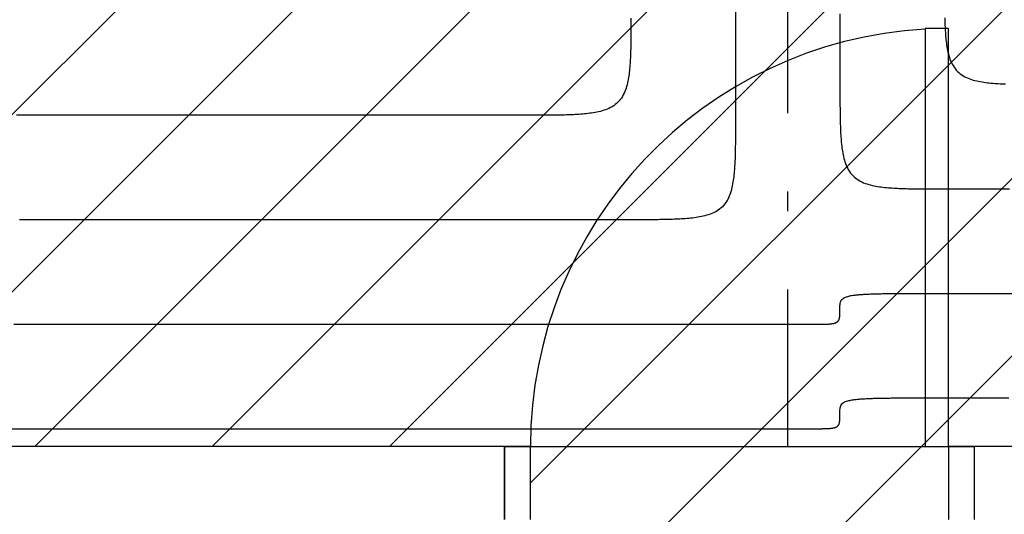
# Model space of a CAD drawing. Extents: x 997 to 109698, y 921 to 94021.
# Tile 190 of 256: x 17070 to 18954, y 22306 to 23253. Entities that reach past the tile are written whole.
import ezdxf

# ---------------------------------------------------------------- set-up
doc = ezdxf.new("R2010")
doc.units = 0
doc.header["$MEASUREMENT"] = 0
for name, color, linetype in [('12', 7, 'CONTINUOUS'), ('28', 7, 'CONTINUOUS'), ('40', 7, 'CONTINUOUS')]:
    doc.layers.add(name, color=color, linetype=linetype)

msp = doc.modelspace()

# ---------------------------------------------------------------- linework, layer by layer
at = {"layer": '12', "color": 5}
for points in [[(18439.743861, 23275.627187), (18439.74386, 23241.33238), (18439.74386, 23207.037572), (18439.74386, 23172.742764), (18439.74386, 23138.447956), (18439.74386, 23104.153149), (18439.74386, 23069.858341)], [(18840.285749, 23256.213278), (18840.384205, 23252.75226), (18840.496149, 23249.291586), (18840.622679, 23245.831301), (18840.764893, 23242.371447), (18840.92389, 23238.912067), (18841.100988, 23235.453256), (18841.298836, 23231.995405), (18841.520568, 23228.539018), (18841.769319, 23225.084596), (18842.048225, 23221.632642), (18842.360421, 23218.183658), (18842.709043, 23214.738148), (18843.097225, 23211.296613), (18843.528104, 23207.859557), (18844.00488, 23204.427513), (18844.533083, 23201.002144), (18845.121144, 23197.586518), (18845.77768, 23194.183794), (18846.511305, 23190.797129), (18847.330634, 23187.42968), (18848.244283, 23184.084605), (18849.260867, 23180.765061), (18850.389411, 23177.475681), (18851.641114, 23174.228894), (18853.027892, 23171.039704), (18854.56166, 23167.923113), (18856.254333, 23164.894125), (18858.117827, 23161.967742), (18860.16211, 23159.158681), (18862.382415, 23156.479486), (18864.767228, 23153.941709), (18867.305005, 23151.556895), (18869.9842, 23149.336592), (18872.793261, 23147.292308), (18875.719644, 23145.428814), (18878.748632, 23143.736141), (18881.865223, 23142.202373), (18885.054413, 23140.815595), (18888.3012, 23139.563892), (18891.590581, 23138.435348), (18894.910124, 23137.418765), (18898.2552, 23136.505116), (18901.622648, 23135.685786), (18905.009313, 23134.952161), (18908.412037, 23134.295625), (18911.827663, 23133.707564), (18915.253032, 23133.179362), (18918.685076, 23132.702585), (18922.122132, 23132.271707), (18925.563667, 23131.883524), (18929.009177, 23131.534902), (18932.45816, 23131.222706), (18935.910114, 23130.9438), (18939.364537, 23130.695049), (18942.820924, 23130.473317), (18946.278775, 23130.275469), (18949.737586, 23130.098371), (18953.196966, 23129.939375), (18956.65682, 23129.797161)], [(18439.74386, 23069.858341), (18439.743981, 23066.396044), (18439.744091, 23062.933746), (18439.743806, 23059.471446), (18439.742747, 23056.009146), (18439.740533, 23052.546847), (18439.736782, 23049.084551), (18439.731112, 23045.622258), (18439.723143, 23042.15997), (18439.712494, 23038.697689), (18439.698783, 23035.235415), (18439.681628, 23031.773149), (18439.66065, 23028.310893), (18439.635466, 23024.848648), (18439.605695, 23021.386415), (18439.570926, 23017.924197), (18439.530347, 23014.462021), (18439.482866, 23010.99993), (18439.427386, 23007.537967), (18439.362809, 23004.076174), (18439.288037, 23000.614597), (18439.201972, 22997.153277), (18439.103516, 22993.692259), (18438.991572, 22990.231586), (18438.865042, 22986.771301), (18438.722827, 22983.311446), (18438.563831, 22979.852067), (18438.386733, 22976.393256), (18438.188885, 22972.935405), (18437.967153, 22969.479017), (18437.718402, 22966.024595), (18437.439496, 22962.572641), (18437.1273, 22959.123658), (18436.778678, 22955.678148), (18436.390496, 22952.236613), (18435.959617, 22948.799556), (18435.482841, 22945.367513), (18434.954638, 22941.942143), (18434.366576, 22938.526518), (18433.710041, 22935.123794), (18432.976416, 22931.737129), (18432.157086, 22928.36968), (18431.243437, 22925.024605), (18430.226854, 22921.705061), (18429.09831, 22918.41568), (18427.846607, 22915.168894), (18426.459829, 22911.979704), (18424.926061, 22908.863113), (18423.233388, 22905.834125), (18421.369894, 22902.907742), (18419.32561, 22900.09868), (18417.105306, 22897.419486), (18414.720493, 22894.881709), (18412.182715, 22892.496895), (18409.503521, 22890.276591), (18406.69446, 22888.232308), (18403.768077, 22886.368814), (18400.739088, 22884.676141), (18397.622497, 22883.142373), (18394.433307, 22881.755595), (18391.186521, 22880.503892), (18387.89714, 22879.375348), (18384.577596, 22878.358764), (18381.232521, 22877.445115), (18377.865072, 22876.625786), (18374.478408, 22875.892161), (18371.075683, 22875.235625), (18367.660058, 22874.647564), (18364.234689, 22874.119361), (18360.802645, 22873.642585), (18357.365589, 22873.211706), (18353.924054, 22872.823524), (18350.478544, 22872.474902), (18347.02956, 22872.162706), (18343.577606, 22871.8838), (18340.123184, 22871.635049), (18336.666797, 22871.413317), (18333.208946, 22871.215469), (18329.750135, 22871.03837), (18326.290755, 22870.879374), (18322.830901, 22870.73716), (18319.370615, 22870.61063), (18315.909942, 22870.498686), (18312.448924, 22870.40023), (18308.987605, 22870.314165), (18305.526027, 22870.239393), (18302.064235, 22870.174815), (18298.602272, 22870.119335), (18295.140181, 22870.071855), (18291.678005, 22870.031276), (18288.215787, 22869.996507), (18284.753554, 22869.966736), (18281.291309, 22869.941552), (18277.829053, 22869.920573), (18274.366787, 22869.903419), (18270.904513, 22869.889708), (18267.442231, 22869.879058), (18263.979943, 22869.871089), (18260.517651, 22869.86542), (18257.055354, 22869.861668), (18253.593056, 22869.859454), (18250.130756, 22869.858395), (18246.668456, 22869.858111), (18243.206157, 22869.85822), (18239.74386, 22869.858341)], [(18239.74386, 22869.858341), (18226.134726, 22869.858341), (18212.525591, 22869.858341), (18198.916457, 22869.858341), (18185.307322, 22869.858341), (18171.698187, 22869.858341), (18158.089053, 22869.858341), (18144.479918, 22869.858341), (18130.870784, 22869.858341), (18117.261649, 22869.858341), (18103.652514, 22869.858341), (18090.04338, 22869.858341), (18076.434245, 22869.858341), (18062.82511, 22869.858341), (18049.215976, 22869.858341), (18035.606841, 22869.858341), (18021.997707, 22869.858341), (18008.388572, 22869.858341), (17994.779437, 22869.858341), (17981.170303, 22869.858341), (17967.561168, 22869.858341), (17953.952034, 22869.858341), (17940.342899, 22869.858341), (17926.733764, 22869.858341), (17913.12463, 22869.858341), (17899.515495, 22869.858341), (17885.90636, 22869.858341), (17872.297226, 22869.858341), (17858.688091, 22869.858341), (17845.078957, 22869.858341), (17831.469822, 22869.858341), (17817.860687, 22869.858341), (17804.251553, 22869.858341), (17790.642418, 22869.858341), (17777.033284, 22869.858341), (17763.424149, 22869.858341), (17749.815014, 22869.858341), (17736.20588, 22869.858341), (17722.596745, 22869.858341), (17708.98761, 22869.858341), (17695.378476, 22869.858341), (17681.769341, 22869.858341), (17668.160207, 22869.858341), (17654.551072, 22869.858341), (17640.941937, 22869.858341), (17627.332803, 22869.858341), (17613.723668, 22869.858341), (17600.114533, 22869.858341), (17586.505399, 22869.858341), (17572.896264, 22869.858341), (17559.28713, 22869.858341), (17545.677995, 22869.858341), (17532.06886, 22869.858341), (17518.459726, 22869.858341), (17504.850591, 22869.858341), (17491.241457, 22869.858341), (17477.632322, 22869.858341), (17464.023187, 22869.858341), (17450.414053, 22869.858341), (17436.804918, 22869.858341), (17423.195784, 22869.858341), (17409.586649, 22869.858341), (17395.977514, 22869.858341), (17382.36838, 22869.858341), (17368.759245, 22869.858341), (17355.15011, 22869.858341), (17341.540976, 22869.858341), (17327.931841, 22869.858342), (17314.322707, 22869.858341), (17300.713572, 22869.858341), (17287.104438, 22869.858341), (17273.495303, 22869.858341), (17259.886168, 22869.858341), (17246.277033, 22869.858341), (17232.667899, 22869.858341), (17219.058764, 22869.858341), (17205.44963, 22869.858341), (17191.840495, 22869.858341), (17178.231361, 22869.858341), (17164.622226, 22869.858341), (17151.013091, 22869.858341), (17137.403957, 22869.858341), (17123.794822, 22869.858341), (17110.185687, 22869.858341), (17096.576553, 22869.858341), (17082.967418, 22869.858341), (17069.358283, 22869.858341)], [(18639.74386, 22699.388341), (18639.745611, 22701.471807), (18639.767265, 22703.554714), (18639.833423, 22705.638843), (18639.969537, 22707.72544), (18640.223063, 22709.802023), (18640.664877, 22711.841487), (18641.364676, 22713.814903), (18642.349125, 22715.672578), (18643.606886, 22717.346482), (18645.119575, 22718.779192), (18646.83397, 22719.981551), (18648.68376, 22720.990047), (18650.605222, 22721.840523), (18652.567493, 22722.560117), (18654.562183, 22723.170017), (18656.581334, 22723.691294), (18658.616991, 22724.145022), (18660.662489, 22724.549119), (18662.715691, 22724.91045), (18664.775451, 22725.233463), (18666.840622, 22725.522604), (18668.910059, 22725.782321), (18670.982614, 22726.01706), (18673.057154, 22726.23123), (18675.132984, 22726.427879), (18677.209958, 22726.608344), (18679.287967, 22726.773852), (18681.3669, 22726.925631), (18683.446649, 22727.06491), (18685.527103, 22727.192917), (18687.608153, 22727.310879), (18689.689689, 22727.420025), (18691.7716, 22727.52158), (18693.853805, 22727.616498), (18695.936276, 22727.705175), (18698.018991, 22727.78794), (18700.10193, 22727.865125), (18702.18507, 22727.937057), (18704.26839, 22728.004066), (18706.35187, 22728.066483), (18708.435489, 22728.124638), (18710.519224, 22728.178859), (18712.603055, 22728.229477), (18714.68696, 22728.276822), (18716.770918, 22728.321222), (18718.854912, 22728.362965), (18720.938937, 22728.402191), (18723.022991, 22728.439006), (18725.107073, 22728.473517), (18727.19118, 22728.505831), (18729.275313, 22728.536054), (18731.359467, 22728.564294), (18733.443643, 22728.590657), (18735.527838, 22728.615249), (18737.61205, 22728.638178), (18739.696278, 22728.65955), (18741.780521, 22728.679473), (18743.864776, 22728.698052), (18745.949041, 22728.715395), (18748.033316, 22728.731608), (18750.117598, 22728.746798), (18752.201887, 22728.76104), (18754.286181, 22728.774373), (18756.370481, 22728.78683), (18758.454787, 22728.798448), (18760.539096, 22728.809261), (18762.623411, 22728.819305), (18764.70773, 22728.828613), (18766.792052, 22728.837222), (18768.876378, 22728.845165), (18770.960707, 22728.852479), (18773.045039, 22728.859198), (18775.129373, 22728.865357), (18777.213709, 22728.870992), (18779.298047, 22728.876136), (18781.382386, 22728.880825), (18783.466726, 22728.885095), (18785.551067, 22728.88898), (18787.635408, 22728.892514), (18789.719749, 22728.895734), (18791.804089, 22728.898672), (18793.88843, 22728.901345), (18795.972769, 22728.903766), (18798.057108, 22728.905947), (18800.141447, 22728.907901), (18802.225786, 22728.909641), (18804.310124, 22728.911178), (18806.394462, 22728.912525), (18808.4788, 22728.913694), (18810.563138, 22728.914698), (18812.647475, 22728.915549), (18814.731812, 22728.916259), (18816.81615, 22728.916842), (18818.900487, 22728.917309), (18820.984824, 22728.917672), (18823.069161, 22728.917945), (18825.153498, 22728.918139), (18827.237835, 22728.918267), (18829.322172, 22728.918342), (18831.40651, 22728.918374), (18833.490847, 22728.918379), (18835.575185, 22728.918366), (18837.659522, 22728.91835), (18839.74386, 22728.918341)], [(18839.74386, 22728.918341), (18862.477514, 22728.918341), (18885.211168, 22728.918341), (18907.944822, 22728.918341), (18930.678476, 22728.918342), (18953.41213, 22728.918341), (18976.145784, 22728.918341)], [(18589.74386, 22669.858341), (18590.435869, 22669.858328), (18591.127877, 22669.858307), (18591.819885, 22669.858308), (18592.511893, 22669.85836), (18593.203901, 22669.858493), (18593.895909, 22669.858733), (18594.587916, 22669.859112), (18595.279924, 22669.859657), (18595.971931, 22669.860397), (18596.663938, 22669.861363), (18597.355945, 22669.862582), (18598.047953, 22669.864084), (18598.739959, 22669.865898), (18599.431966, 22669.868052), (18600.123973, 22669.870576), (18600.81598, 22669.873498), (18601.507987, 22669.876848), (18602.199993, 22669.880655), (18602.891999, 22669.884957), (18603.584003, 22669.889828), (18604.276002, 22669.895351), (18604.967995, 22669.901607), (18605.659979, 22669.908679), (18606.351952, 22669.916648), (18607.043912, 22669.925597), (18607.735857, 22669.935607), (18608.427784, 22669.946762), (18609.119691, 22669.959142), (18609.811577, 22669.97283), (18610.503439, 22669.987909), (18611.195274, 22670.004459), (18611.887082, 22670.022563), (18612.578858, 22670.042305), (18613.270595, 22670.063826), (18613.962272, 22670.087363), (18614.653867, 22670.113165), (18615.345359, 22670.141476), (18616.036726, 22670.172544), (18616.727947, 22670.206614), (18617.419, 22670.243934), (18618.109865, 22670.284749), (18618.800519, 22670.329306), (18619.490941, 22670.377853), (18620.18111, 22670.430634), (18620.871, 22670.487907), (18621.56052, 22670.550167), (18622.249509, 22670.618128), (18622.937809, 22670.692515), (18623.625259, 22670.77405), (18624.311698, 22670.863457), (18624.996966, 22670.961461), (18625.680903, 22671.068785), (18626.363348, 22671.186153), (18627.044138, 22671.314293), (18627.722843, 22671.454378), (18628.39854, 22671.608393), (18629.07026, 22671.778409), (18629.737028, 22671.966498), (18630.397873, 22672.17473), (18631.051822, 22672.405178), (18631.697902, 22672.659912), (18632.334464, 22672.941036), (18632.957884, 22673.250748), (18633.564179, 22673.591264), (18634.149369, 22673.964797), (18634.709471, 22674.373564), (18635.240523, 22674.819732), (18635.73948, 22675.303199), (18636.204588, 22675.820665), (18636.634192, 22676.36859), (18637.026637, 22676.943435), (18637.380267, 22677.541659), (18637.694586, 22678.159878), (18637.972326, 22678.795139), (18638.216785, 22679.444568), (18638.431256, 22680.105288), (18638.619035, 22680.774422), (18638.783408, 22681.449112), (18638.927118, 22682.12741), (18639.052086, 22682.808752), (18639.160167, 22683.492689), (18639.253214, 22684.178772), (18639.333081, 22684.866553), (18639.401621, 22685.555581), (18639.460683, 22686.24541), (18639.511695, 22686.935731), (18639.555394, 22687.626466), (18639.592453, 22688.317556), (18639.623542, 22689.008945), (18639.649332, 22689.700575), (18639.670497, 22690.392389), (18639.687707, 22691.084329), (18639.701634, 22691.776338), (18639.712933, 22692.46836), (18639.722022, 22693.160373), (18639.729145, 22693.852378), (18639.734537, 22694.544376), (18639.738439, 22695.23637), (18639.741087, 22695.928362), (18639.74272, 22696.620353), (18639.743576, 22697.312344), (18639.743893, 22698.004338), (18639.743908, 22698.696337), (18639.74386, 22699.388341)], [(17058.553476, 22669.858341), (17080.335687, 22669.858341), (17102.117899, 22669.858341), (17123.90011, 22669.858341), (17145.682322, 22669.858341), (17167.464533, 22669.858341), (17189.246745, 22669.858341), (17211.028956, 22669.858341), (17232.811168, 22669.858341), (17254.59338, 22669.858341), (17276.375591, 22669.858341), (17298.157803, 22669.858341), (17319.940014, 22669.858341), (17341.722226, 22669.858341), (17363.504437, 22669.858341), (17385.286649, 22669.858341), (17407.06886, 22669.858341), (17428.851072, 22669.858341), (17450.633284, 22669.858341), (17472.415495, 22669.858341), (17494.197707, 22669.858341), (17515.979918, 22669.858341), (17537.76213, 22669.858341), (17559.544341, 22669.858341), (17581.326553, 22669.858341), (17603.108764, 22669.858341), (17624.890976, 22669.858341), (17646.673187, 22669.858341), (17668.455399, 22669.858341), (17690.23761, 22669.858341), (17712.019822, 22669.858341), (17733.802034, 22669.858341), (17755.584245, 22669.858341), (17777.366457, 22669.858341), (17799.148668, 22669.858341), (17820.93088, 22669.858341), (17842.713091, 22669.858341), (17864.495303, 22669.858341), (17886.277514, 22669.858341), (17908.059726, 22669.858341), (17929.841937, 22669.858341), (17951.624149, 22669.858341), (17973.40636, 22669.858341), (17995.188572, 22669.858341), (18016.970783, 22669.858341), (18038.752995, 22669.858341), (18060.535207, 22669.858341), (18082.317418, 22669.858341), (18104.09963, 22669.858341), (18125.881841, 22669.858341), (18147.664053, 22669.858341), (18169.446264, 22669.858341), (18191.228476, 22669.858341), (18213.010687, 22669.858341), (18234.792899, 22669.858341), (18256.57511, 22669.858341), (18278.357322, 22669.858341), (18300.139533, 22669.858341), (18321.921745, 22669.858341), (18343.703956, 22669.858341), (18365.486168, 22669.858341), (18387.26838, 22669.858341), (18409.050591, 22669.858341), (18430.832803, 22669.858341), (18452.615014, 22669.858341), (18474.397226, 22669.858341), (18496.179437, 22669.858341), (18517.961649, 22669.858341), (18539.74386, 22669.858341)], [(18539.74386, 22669.858341), (18540.22463, 22669.858341), (18540.705399, 22669.858341), (18541.186168, 22669.858341), (18541.666937, 22669.858341), (18542.147707, 22669.858341), (18542.628476, 22669.858341), (18543.109245, 22669.858341), (18543.590014, 22669.858341), (18544.070784, 22669.858341), (18544.551553, 22669.858341), (18545.032322, 22669.858341), (18545.513091, 22669.858341), (18545.99386, 22669.858341), (18546.47463, 22669.858341), (18546.955399, 22669.858341), (18547.436168, 22669.858341), (18547.916937, 22669.858341), (18548.397707, 22669.858341), (18548.878476, 22669.858341), (18549.359245, 22669.858341), (18549.840014, 22669.858341), (18550.320783, 22669.858341), (18550.801553, 22669.858341), (18551.282322, 22669.858341), (18551.763091, 22669.858341), (18552.24386, 22669.858341), (18552.72463, 22669.858341), (18553.205399, 22669.858341), (18553.686168, 22669.858341), (18554.166937, 22669.858341), (18554.647707, 22669.858341), (18555.128476, 22669.858341), (18555.609245, 22669.858341), (18556.090014, 22669.858341), (18556.570783, 22669.858341), (18557.051553, 22669.858341), (18557.532322, 22669.858341), (18558.013091, 22669.858341), (18558.49386, 22669.858341), (18558.97463, 22669.858341), (18559.455399, 22669.858341), (18559.936168, 22669.858341), (18560.416937, 22669.858341), (18560.897706, 22669.858341), (18561.378476, 22669.858341), (18561.859245, 22669.858341), (18562.340014, 22669.858341), (18562.820783, 22669.858341), (18563.301553, 22669.858341), (18563.782322, 22669.858341), (18564.263091, 22669.858341), (18564.74386, 22669.858341), (18565.22463, 22669.858341), (18565.705399, 22669.858341), (18566.186168, 22669.858341), (18566.666937, 22669.858341), (18567.147707, 22669.858341), (18567.628476, 22669.858341), (18568.109245, 22669.858341), (18568.590014, 22669.858341), (18569.070784, 22669.858341), (18569.551553, 22669.858341), (18570.032322, 22669.858341), (18570.513091, 22669.858341), (18570.99386, 22669.858341), (18571.47463, 22669.858341), (18571.955399, 22669.858341), (18572.436168, 22669.858341), (18572.916937, 22669.858341), (18573.397707, 22669.858341), (18573.878476, 22669.858341), (18574.359245, 22669.858341), (18574.840014, 22669.858341), (18575.320784, 22669.858341), (18575.801553, 22669.858341), (18576.282322, 22669.858341), (18576.763091, 22669.858341), (18577.24386, 22669.858341), (18577.72463, 22669.858341), (18578.205399, 22669.858341), (18578.686168, 22669.858341), (18579.166938, 22669.858341), (18579.647707, 22669.858341), (18580.128476, 22669.858341), (18580.609245, 22669.858341), (18581.090014, 22669.858341), (18581.570784, 22669.858341), (18582.051553, 22669.858341), (18582.532322, 22669.858341), (18583.013091, 22669.858341), (18583.49386, 22669.858341), (18583.97463, 22669.858341), (18584.455399, 22669.858341), (18584.936168, 22669.858341), (18585.416937, 22669.858341), (18585.897706, 22669.858341), (18586.378476, 22669.858341), (18586.859245, 22669.858341), (18587.340014, 22669.858341), (18587.820784, 22669.858341), (18588.301553, 22669.858341), (18588.782322, 22669.858341), (18589.263091, 22669.858341), (18589.74386, 22669.858341)]]:
    msp.add_lwpolyline(points, dxfattribs=at)
at = {"layer": '12', "color": 6}
for points in [[(18639.743861, 23263.826034), (18639.74386, 23230.099111), (18639.74386, 23196.372188), (18639.743861, 23162.645265), (18639.74386, 23128.918341)], [(18239.742748, 23256.009146), (18239.740533, 23252.546847), (18239.736782, 23249.084551), (18239.731112, 23245.622258), (18239.723143, 23242.159971), (18239.712494, 23238.697689), (18239.698783, 23235.235415), (18239.681628, 23231.773149), (18239.66065, 23228.310893), (18239.635466, 23224.848648), (18239.605695, 23221.386415), (18239.570926, 23217.924197), (18239.530347, 23214.462021), (18239.482866, 23210.99993), (18239.427386, 23207.537966), (18239.362809, 23204.076175), (18239.288036, 23200.614597), (18239.201972, 23197.153278), (18239.103516, 23193.69226), (18238.991572, 23190.231586), (18238.865042, 23186.771301), (18238.722827, 23183.311446), (18238.563831, 23179.852067), (18238.386733, 23176.393256), (18238.188885, 23172.935405), (18237.967153, 23169.479017), (18237.718402, 23166.024595), (18237.439496, 23162.572642), (18237.1273, 23159.123658), (18236.778678, 23155.678148), (18236.390495, 23152.236613), (18235.959616, 23148.799557), (18235.48284, 23145.367512), (18234.954638, 23141.942143), (18234.366577, 23138.526518), (18233.710041, 23135.123794), (18232.976416, 23131.737129), (18232.157086, 23128.36968), (18231.243437, 23125.024605), (18230.226854, 23121.705061), (18229.09831, 23118.415681), (18227.846607, 23115.168894), (18226.459829, 23111.979704), (18224.926061, 23108.863113), (18223.233388, 23105.834125), (18221.369894, 23102.907742), (18219.32561, 23100.09868), (18217.105306, 23097.419486), (18214.720493, 23094.881709), (18212.182716, 23092.496895), (18209.503521, 23090.276591), (18206.69446, 23088.232308), (18203.768077, 23086.368814), (18200.739088, 23084.676141), (18197.622498, 23083.142372), (18194.433307, 23081.755595), (18191.186521, 23080.503892), (18187.89714, 23079.375348), (18184.577596, 23078.358764), (18181.232521, 23077.445115), (18177.865073, 23076.625786), (18174.478407, 23075.892161), (18171.075684, 23075.235625), (18167.660058, 23074.647563), (18164.234689, 23074.119361), (18160.802645, 23073.642585), (18157.365589, 23073.211706), (18153.924054, 23072.823524), (18150.478544, 23072.474902), (18147.02956, 23072.162706), (18143.577606, 23071.8838), (18140.123184, 23071.635048), (18136.666797, 23071.413317), (18133.208946, 23071.215469), (18129.750135, 23071.03837), (18126.290755, 23070.879374), (18122.830901, 23070.73716), (18119.370615, 23070.61063), (18115.909942, 23070.498686), (18112.448924, 23070.40023), (18108.987605, 23070.314165), (18105.526027, 23070.239393), (18102.064235, 23070.174816), (18098.602272, 23070.119335), (18095.140181, 23070.071855), (18091.678004, 23070.031276), (18088.215787, 23069.996507), (18084.753554, 23069.966736), (18081.291309, 23069.941552), (18077.829053, 23069.920573), (18074.366787, 23069.903419), (18070.904513, 23069.889708), (18067.442231, 23069.879058), (18063.979943, 23069.871089), (18060.517651, 23069.86542), (18057.055354, 23069.861668), (18053.593056, 23069.859454), (18050.130756, 23069.858395), (18046.668456, 23069.858111), (18043.206157, 23069.85822), (18039.74386, 23069.858341)], [(18639.74386, 23128.918341), (18639.743739, 23125.456045), (18639.74363, 23121.993746), (18639.743914, 23118.531446), (18639.744973, 23115.069146), (18639.747188, 23111.606847), (18639.750939, 23108.144551), (18639.756609, 23104.682258), (18639.764577, 23101.219971), (18639.775227, 23097.757689), (18639.788938, 23094.295415), (18639.806092, 23090.833149), (18639.827071, 23087.370893), (18639.852255, 23083.908648), (18639.882026, 23080.446415), (18639.916795, 23076.984197), (18639.957374, 23073.522021), (18640.004855, 23070.05993), (18640.060335, 23066.597966), (18640.124912, 23063.136174), (18640.199684, 23059.674597), (18640.285749, 23056.213278), (18640.384205, 23052.75226), (18640.496149, 23049.291586), (18640.622679, 23045.831301), (18640.764893, 23042.371447), (18640.923889, 23038.912067), (18641.100988, 23035.453256), (18641.298836, 23031.995405), (18641.520568, 23028.539017), (18641.769319, 23025.084595), (18642.048225, 23021.632641), (18642.360421, 23018.183658), (18642.709043, 23014.738148), (18643.097225, 23011.296613), (18643.528104, 23007.859557), (18644.00488, 23004.427513), (18644.533083, 23001.002143), (18645.121144, 22997.586518), (18645.77768, 22994.183794), (18646.511305, 22990.797129), (18647.330634, 22987.42968), (18648.244283, 22984.084605), (18649.260867, 22980.765062), (18650.389411, 22977.475681), (18651.641114, 22974.228894), (18653.027892, 22971.039704), (18654.56166, 22967.923113), (18656.254333, 22964.894125), (18658.117827, 22961.967742), (18660.16211, 22959.158681), (18662.382414, 22956.479486), (18664.767228, 22953.941709), (18667.305005, 22951.556895), (18669.9842, 22949.336591), (18672.793261, 22947.292308), (18675.719644, 22945.428814), (18678.748632, 22943.736141), (18681.865223, 22942.202373), (18685.054413, 22940.815595), (18688.3012, 22939.563892), (18691.590581, 22938.435348), (18694.910124, 22937.418764), (18698.255199, 22936.505116), (18701.622648, 22935.685786), (18705.009313, 22934.952161), (18708.412037, 22934.295625), (18711.827663, 22933.707564), (18715.253032, 22933.179361), (18718.685076, 22932.702585), (18722.122132, 22932.271706), (18725.563667, 22931.883523), (18729.009177, 22931.534902), (18732.45816, 22931.222706), (18735.910114, 22930.9438), (18739.364537, 22930.695048), (18742.820924, 22930.473317), (18746.278775, 22930.275469), (18749.737586, 22930.09837), (18753.196966, 22929.939374), (18756.65682, 22929.79716), (18760.117105, 22929.67063), (18763.577779, 22929.558686), (18767.038797, 22929.46023), (18770.500116, 22929.374165), (18773.961693, 22929.299393), (18777.423486, 22929.234816), (18780.885449, 22929.179336), (18784.34754, 22929.131855), (18787.809716, 22929.091276), (18791.271934, 22929.056507), (18794.734167, 22929.026736), (18798.196412, 22929.001552), (18801.658668, 22928.980573), (18805.120934, 22928.963419), (18808.583208, 22928.949708), (18812.04549, 22928.939059), (18815.507777, 22928.931089), (18818.97007, 22928.92542), (18822.432366, 22928.921669), (18825.894665, 22928.919454), (18829.356965, 22928.918396), (18832.819265, 22928.918111), (18836.281564, 22928.91822), (18839.74386, 22928.918341)], [(18039.74386, 23069.858341), (18029.98088, 23069.858341), (18020.217899, 23069.858341), (18010.454918, 23069.858341), (18000.691937, 23069.858341), (17990.928957, 23069.858341), (17981.165976, 23069.858341), (17971.402995, 23069.858341), (17961.640014, 23069.858341), (17951.877034, 23069.858341), (17942.114053, 23069.858341), (17932.351072, 23069.858341), (17922.588091, 23069.858341), (17912.82511, 23069.858341), (17903.06213, 23069.858341), (17893.299149, 23069.858341), (17883.536168, 23069.858341), (17873.773187, 23069.858341), (17864.010207, 23069.858341), (17854.247226, 23069.858341), (17844.484245, 23069.858341), (17834.721264, 23069.858341), (17824.958284, 23069.858341), (17815.195303, 23069.858341), (17805.432322, 23069.858341), (17795.669341, 23069.858341), (17785.90636, 23069.858341), (17776.14338, 23069.858341), (17766.380399, 23069.858341), (17756.617418, 23069.858341), (17746.854437, 23069.858341), (17737.091457, 23069.858341), (17727.328476, 23069.858341), (17717.565495, 23069.858341), (17707.802514, 23069.858341), (17698.039534, 23069.858341), (17688.276553, 23069.858341), (17678.513572, 23069.858341), (17668.750591, 23069.858341), (17658.98761, 23069.858341), (17649.22463, 23069.858341), (17639.461649, 23069.858341), (17629.698668, 23069.858341), (17619.935687, 23069.858341), (17610.172707, 23069.858341), (17600.409726, 23069.858341), (17590.646745, 23069.858341), (17580.883764, 23069.858341), (17571.120784, 23069.858341), (17561.357803, 23069.858341), (17551.594822, 23069.858341), (17541.831841, 23069.858341), (17532.068861, 23069.858341), (17522.30588, 23069.858342), (17512.542899, 23069.858341), (17502.779918, 23069.858341), (17493.016937, 23069.858341), (17483.253957, 23069.858341), (17473.490976, 23069.858341), (17463.727995, 23069.858341), (17453.965014, 23069.858341), (17444.202034, 23069.858341), (17434.439053, 23069.858341), (17424.676072, 23069.858341), (17414.913091, 23069.858341), (17405.15011, 23069.858341), (17395.38713, 23069.858341), (17385.624149, 23069.858341), (17375.861168, 23069.858341), (17366.098187, 23069.858341), (17356.335207, 23069.858341), (17346.572226, 23069.858341), (17336.809245, 23069.858341), (17327.046264, 23069.858341), (17317.283284, 23069.858341), (17307.520303, 23069.858341), (17297.757322, 23069.858341), (17287.994341, 23069.858341), (17278.231361, 23069.858341), (17268.46838, 23069.858341), (17258.705399, 23069.858341), (17248.942418, 23069.858341), (17239.179437, 23069.858341), (17229.416457, 23069.858341), (17219.653476, 23069.858341), (17209.890495, 23069.858341), (17200.127514, 23069.858341), (17190.364534, 23069.858341), (17180.601553, 23069.858341), (17170.838572, 23069.858341), (17161.075591, 23069.858341), (17151.31261, 23069.858341), (17141.54963, 23069.858341), (17131.786649, 23069.858341), (17122.023668, 23069.858341), (17112.260687, 23069.858341), (17102.497707, 23069.858341), (17092.734726, 23069.858341), (17082.971745, 23069.858341), (17073.208764, 23069.858341), (17063.445784, 23069.858341)], [(18839.74386, 22928.918341), (18860.554437, 22928.918341), (18881.365014, 22928.918341), (18902.175591, 22928.918342), (18922.986168, 22928.918342), (18943.796745, 22928.918342), (18964.607322, 22928.918341)], [(18639.74386, 22499.388341), (18639.745611, 22501.471807), (18639.767265, 22503.554715), (18639.833422, 22505.638843), (18639.969537, 22507.72544), (18640.223063, 22509.802023), (18640.664877, 22511.841488), (18641.364676, 22513.814903), (18642.349126, 22515.672578), (18643.606886, 22517.346482), (18645.119575, 22518.779191), (18646.83397, 22519.981551), (18648.683761, 22520.990047), (18650.605222, 22521.840523), (18652.567494, 22522.560117), (18654.562183, 22523.170017), (18656.581334, 22523.691294), (18658.616991, 22524.145022), (18660.662489, 22524.549119), (18662.715691, 22524.91045), (18664.775451, 22525.233463), (18666.840622, 22525.522604), (18668.910059, 22525.782321), (18670.982614, 22526.01706), (18673.057154, 22526.23123), (18675.132984, 22526.427879), (18677.209958, 22526.608344), (18679.287967, 22526.773851), (18681.366901, 22526.925631), (18683.44665, 22527.06491), (18685.527104, 22527.192917), (18687.608153, 22527.310879), (18689.689689, 22527.420025), (18691.771601, 22527.52158), (18693.853805, 22527.616498), (18695.936276, 22527.705175), (18698.018991, 22527.78794), (18700.10193, 22527.865124), (18702.18507, 22527.937056), (18704.268391, 22528.004066), (18706.351871, 22528.066483), (18708.435489, 22528.124638), (18710.519224, 22528.17886), (18712.603055, 22528.229477), (18714.68696, 22528.276822), (18716.770918, 22528.321222), (18718.854912, 22528.362965), (18720.938937, 22528.402191), (18723.022991, 22528.439006), (18725.107073, 22528.473517), (18727.191181, 22528.505831), (18729.275313, 22528.536055), (18731.359467, 22528.564294), (18733.443643, 22528.590657), (18735.527838, 22528.615249), (18737.61205, 22528.638178), (18739.696279, 22528.659551), (18741.780521, 22528.679473), (18743.864776, 22528.698052), (18745.949042, 22528.715395), (18748.033316, 22528.731608), (18750.117598, 22528.746798), (18752.201887, 22528.76104), (18754.286182, 22528.774373), (18756.370481, 22528.78683), (18758.454787, 22528.798448), (18760.539097, 22528.809261), (18762.623411, 22528.819304), (18764.70773, 22528.828613), (18766.792052, 22528.837221), (18768.876378, 22528.845165), (18770.960707, 22528.852479), (18773.045039, 22528.859198), (18775.129373, 22528.865357), (18777.213709, 22528.870992), (18779.298047, 22528.876136), (18781.382386, 22528.880825), (18783.466726, 22528.885095), (18785.551067, 22528.88898), (18787.635408, 22528.892515), (18789.719749, 22528.895734), (18791.804089, 22528.898672), (18793.888429, 22528.901345), (18795.972769, 22528.903766), (18798.057109, 22528.905947), (18800.141448, 22528.907902), (18802.225786, 22528.909641), (18804.310124, 22528.911178), (18806.394462, 22528.912524), (18808.4788, 22528.913694), (18810.563138, 22528.914698), (18812.647475, 22528.915549), (18814.731812, 22528.916259), (18816.81615, 22528.916842), (18818.900487, 22528.917309), (18820.984824, 22528.917672), (18823.069161, 22528.917945), (18825.153498, 22528.918139), (18827.237835, 22528.918267), (18829.322172, 22528.918341), (18831.40651, 22528.918374), (18833.490847, 22528.918378), (18835.575185, 22528.918366), (18837.659522, 22528.918349), (18839.74386, 22528.918341)], [(18839.74386, 22528.918341), (18864.400591, 22528.918341), (18889.057322, 22528.918341), (18913.714053, 22528.918341), (18938.370783, 22528.918341), (18963.027514, 22528.918341)], [(18589.74386, 22469.858341), (18590.435869, 22469.858328), (18591.127877, 22469.858307), (18591.819885, 22469.858309), (18592.511893, 22469.858361), (18593.203901, 22469.858493), (18593.895909, 22469.858733), (18594.587916, 22469.859112), (18595.279924, 22469.859657), (18595.971931, 22469.860397), (18596.663938, 22469.861363), (18597.355945, 22469.862582), (18598.047952, 22469.864084), (18598.739959, 22469.865898), (18599.431966, 22469.868052), (18600.123973, 22469.870576), (18600.81598, 22469.873498), (18601.507986, 22469.876848), (18602.199993, 22469.880655), (18602.891999, 22469.884957), (18603.584003, 22469.889828), (18604.276002, 22469.895351), (18604.967995, 22469.901607), (18605.659979, 22469.908679), (18606.351952, 22469.916648), (18607.043912, 22469.925597), (18607.735857, 22469.935608), (18608.427784, 22469.946762), (18609.119691, 22469.959143), (18609.811577, 22469.972831), (18610.503439, 22469.987909), (18611.195274, 22470.004459), (18611.887082, 22470.022564), (18612.578858, 22470.042305), (18613.270595, 22470.063826), (18613.962272, 22470.087364), (18614.653867, 22470.113165), (18615.345359, 22470.141476), (18616.036726, 22470.172544), (18616.727947, 22470.206614), (18617.419001, 22470.243934), (18618.109865, 22470.284749), (18618.800519, 22470.329307), (18619.490941, 22470.377853), (18620.18111, 22470.430634), (18620.871001, 22470.487908), (18621.56052, 22470.550168), (18622.249509, 22470.618129), (18622.937809, 22470.692515), (18623.625259, 22470.77405), (18624.311698, 22470.863457), (18624.996966, 22470.961461), (18625.680903, 22471.068786), (18626.363348, 22471.186154), (18627.044138, 22471.314293), (18627.722842, 22471.454379), (18628.39854, 22471.608394), (18629.07026, 22471.778409), (18629.737028, 22471.966498), (18630.397873, 22472.174731), (18631.051822, 22472.405178), (18631.697902, 22472.659912), (18632.334464, 22472.941036), (18632.957884, 22473.250748), (18633.564179, 22473.591263), (18634.149369, 22473.964797), (18634.709471, 22474.373564), (18635.240523, 22474.819732), (18635.73948, 22475.303199), (18636.204588, 22475.820665), (18636.634192, 22476.36859), (18637.026637, 22476.943435), (18637.380267, 22477.541659), (18637.694585, 22478.159878), (18637.972326, 22478.795139), (18638.216785, 22479.444568), (18638.431256, 22480.105288), (18638.619035, 22480.774423), (18638.783408, 22481.449112), (18638.927118, 22482.12741), (18639.052086, 22482.808752), (18639.160167, 22483.492689), (18639.253214, 22484.178773), (18639.333081, 22484.866553), (18639.401621, 22485.555581), (18639.460683, 22486.24541), (18639.511695, 22486.935731), (18639.555394, 22487.626466), (18639.592453, 22488.317556), (18639.623542, 22489.008946), (18639.649333, 22489.700576), (18639.670497, 22490.392389), (18639.687707, 22491.084329), (18639.701634, 22491.776338), (18639.712933, 22492.46836), (18639.722022, 22493.160373), (18639.729144, 22493.852378), (18639.734537, 22494.544376), (18639.738439, 22495.23637), (18639.741087, 22495.928362), (18639.74272, 22496.620353), (18639.743576, 22497.312344), (18639.743893, 22498.004338), (18639.743908, 22498.696336), (18639.74386, 22499.388341)], [(17048.642899, 22469.858341), (17069.944341, 22469.858341), (17091.245784, 22469.858341), (17112.547226, 22469.858341), (17133.848668, 22469.858341), (17155.15011, 22469.858341), (17176.451553, 22469.858341), (17197.752995, 22469.858341), (17219.054437, 22469.858341), (17240.35588, 22469.858341), (17261.657322, 22469.858341), (17282.958764, 22469.858341), (17304.260207, 22469.858341), (17325.561649, 22469.858341), (17346.863091, 22469.858341), (17368.164533, 22469.858341), (17389.465976, 22469.858341), (17410.767418, 22469.858341), (17432.06886, 22469.858341), (17453.370303, 22469.858342), (17474.671745, 22469.858341), (17495.973187, 22469.858341), (17517.27463, 22469.858341), (17538.576072, 22469.858341), (17559.877514, 22469.858341), (17581.178957, 22469.858341), (17602.480399, 22469.858341), (17623.781841, 22469.858341), (17645.083284, 22469.858341), (17666.384726, 22469.858341), (17687.686168, 22469.858341), (17708.98761, 22469.858341), (17730.289052, 22469.858341), (17751.590495, 22469.858341), (17772.891937, 22469.858341), (17794.193379, 22469.858341), (17815.494822, 22469.858341), (17836.796264, 22469.858341), (17858.097706, 22469.858341), (17879.399149, 22469.858341), (17900.700591, 22469.858341), (17922.002033, 22469.858341), (17943.303476, 22469.858341), (17964.604918, 22469.858341), (17985.90636, 22469.858341), (18007.207802, 22469.858341), (18028.509245, 22469.858341), (18049.810687, 22469.858341), (18071.112129, 22469.858341), (18092.413572, 22469.858341), (18113.715014, 22469.858341), (18135.016456, 22469.858341), (18156.317899, 22469.858341), (18177.619341, 22469.858341), (18198.920783, 22469.858341), (18220.222226, 22469.858341), (18241.523668, 22469.858341), (18262.82511, 22469.858341), (18284.126553, 22469.858341), (18305.427995, 22469.858341), (18326.729437, 22469.858341), (18348.03088, 22469.858341), (18369.332322, 22469.858341), (18390.633764, 22469.858341), (18411.935207, 22469.858341), (18433.236649, 22469.858341), (18454.538091, 22469.858341), (18475.839534, 22469.858341), (18497.140976, 22469.858341), (18518.442418, 22469.858341), (18539.74386, 22469.858341)], [(18539.74386, 22469.858341), (18540.22463, 22469.858341), (18540.705399, 22469.858341), (18541.186168, 22469.858341), (18541.666937, 22469.858341), (18542.147707, 22469.858341), (18542.628476, 22469.858341), (18543.109245, 22469.858341), (18543.590014, 22469.858341), (18544.070784, 22469.858341), (18544.551553, 22469.858341), (18545.032322, 22469.858341), (18545.513091, 22469.858341), (18545.99386, 22469.858341), (18546.47463, 22469.858341), (18546.955399, 22469.858341), (18547.436168, 22469.858341), (18547.916937, 22469.858341), (18548.397707, 22469.858341), (18548.878476, 22469.858341), (18549.359245, 22469.858341), (18549.840014, 22469.858341), (18550.320783, 22469.858341), (18550.801553, 22469.858341), (18551.282322, 22469.858341), (18551.763091, 22469.858341), (18552.24386, 22469.858341), (18552.72463, 22469.858341), (18553.205399, 22469.858341), (18553.686168, 22469.858341), (18554.166937, 22469.858341), (18554.647707, 22469.858341), (18555.128476, 22469.858341), (18555.609245, 22469.858341), (18556.090014, 22469.858341), (18556.570783, 22469.858341), (18557.051553, 22469.858341), (18557.532322, 22469.858341), (18558.013091, 22469.858341), (18558.49386, 22469.858341), (18558.97463, 22469.858341), (18559.455399, 22469.858341), (18559.936168, 22469.858341), (18560.416937, 22469.858341), (18560.897707, 22469.858341), (18561.378476, 22469.858341), (18561.859245, 22469.858341), (18562.340014, 22469.858341), (18562.820783, 22469.858341), (18563.301553, 22469.858341), (18563.782322, 22469.858341), (18564.263091, 22469.858341), (18564.74386, 22469.858341), (18565.22463, 22469.858341), (18565.705399, 22469.858341), (18566.186168, 22469.858341), (18566.666937, 22469.858341), (18567.147707, 22469.858341), (18567.628476, 22469.858341), (18568.109245, 22469.858341), (18568.590014, 22469.858341), (18569.070784, 22469.858341), (18569.551553, 22469.858341), (18570.032322, 22469.858341), (18570.513091, 22469.858341), (18570.99386, 22469.858341), (18571.47463, 22469.858341), (18571.955399, 22469.858341), (18572.436168, 22469.858341), (18572.916937, 22469.858341), (18573.397707, 22469.858341), (18573.878476, 22469.858341), (18574.359245, 22469.858341), (18574.840014, 22469.858341), (18575.320783, 22469.858341), (18575.801553, 22469.858341), (18576.282322, 22469.858341), (18576.763091, 22469.858341), (18577.24386, 22469.858341), (18577.72463, 22469.858341), (18578.205399, 22469.858341), (18578.686168, 22469.858341), (18579.166937, 22469.858341), (18579.647707, 22469.858341), (18580.128476, 22469.858341), (18580.609245, 22469.858341), (18581.090014, 22469.858341), (18581.570784, 22469.858341), (18582.051553, 22469.858341), (18582.532322, 22469.858341), (18583.013091, 22469.858341), (18583.49386, 22469.858341), (18583.97463, 22469.858341), (18584.455399, 22469.858341), (18584.936168, 22469.858341), (18585.416937, 22469.858341), (18585.897706, 22469.858341), (18586.378476, 22469.858341), (18586.859245, 22469.858341), (18587.340014, 22469.858341), (18587.820784, 22469.858341), (18588.301553, 22469.858341), (18588.782322, 22469.858341), (18589.263091, 22469.858341), (18589.74386, 22469.858341)]]:
    msp.add_lwpolyline(points, dxfattribs=at)
at = {"layer": '28', "color": 2}
for p, q in [((16419.755139, 22435.955237), (20920.318243, 26936.518341)), ((16759.166394, 22435.955237), (21259.729498, 26936.518341)), ((17098.577649, 22435.955237), (21599.140753, 26936.518341)), ((17437.988904, 22435.955237), (21697.636205, 26695.602539)), ((17777.400159, 22435.955237), (21697.636205, 26356.191284)), ((18047.337919, 22366.481742), (21697.636205, 26016.780029)), ((16797.746869, 20777.479438), (21697.636205, 25677.368774)), ((15115.713449, 18756.034763), (21697.636205, 25337.957519))]:
    msp.add_line(p, q, dxfattribs=at)
at = {"layer": '28', "color": 4}
for p, q in [((18539.74386, 23073.736789), (18539.74386, 23448.736789)), ((18539.74386, 22435.955237), (18539.74386, 22736.236789))]:
    msp.add_line(p, q, dxfattribs=at)
at = {"layer": '28', "color": 4, "linetype": 'Continuous'}
msp.add_line((18539.74386, 22886.236789), (18539.74386, 22923.736789), dxfattribs=at)
at = {"layer": '40', "color": 8, "linetype": 'Continuous'}
for p, q in [((18802.887919, 23235.955237), (18802.887919, 22435.955237)), ((18847.337919, 23235.955237), (18802.887919, 23235.955237)), ((18847.337919, 22435.955237), (18847.337919, 23235.955237)), ((17997.337919, 22435.955237), (16797.746869, 22435.955237)), ((17997.337919, 22435.955237), (17997.337919, 22295.955237)), ((18047.337919, 22435.955237), (17997.337919, 22435.955237)), ((17997.337919, 22435.955237), (18897.337919, 22435.955237)), ((17997.337919, 22295.955237), (17997.337919, 22435.955237)), ((18047.337919, 22435.955237), (18802.887919, 22435.955237)), ((18047.337919, 22295.955237), (18047.337919, 22435.955237)), ((18802.887919, 22435.955237), (18847.337919, 22435.955237)), ((18847.337919, 22435.955237), (18847.337919, 22295.955237)), ((18897.337919, 22435.955237), (18847.337919, 22435.955237)), ((18897.337919, 22295.955237), (18897.337919, 22435.955237)), ((19482.618711, 22435.955237), (18897.337919, 22435.955237))]:
    msp.add_line(p, q, dxfattribs=at)
msp.add_arc((18847.337919, 22435.955237), 800, 93.185137, 180, dxfattribs=at)

doc.saveas('drawing.dxf')
